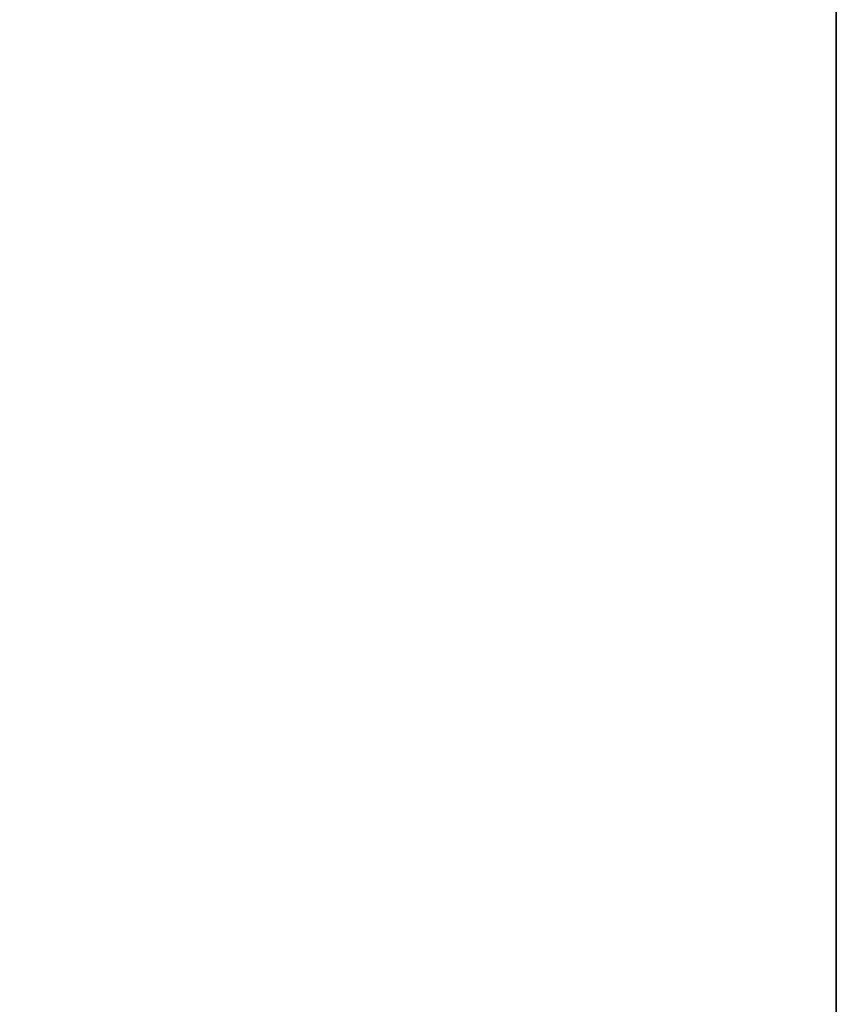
# Model space of a CAD drawing. Header units: metres. Extents: x 209747 to 209830, y 1182430 to 1182564.
# Tile 186 of 256: x 209752.1383 to 209752.1726, y 1182478.5971 to 1182478.6384. Entities that reach past the tile are written whole.
import ezdxf

# ---------------------------------------------------------------- set-up
doc = ezdxf.new("R2010")
doc.units = ezdxf.units.M
doc.header["$MEASUREMENT"] = 0
doc.linetypes.add('DGN Style 2', pattern=[15.036391, 9.021834, -6.014556])
doc.layers.get('0').update_dxf_attribs({"color": 254})

# ---------------------------------------------------------------- blocks, each defined once
blk = doc.blocks.new('*U2')
at = {"color": 3, "linetype": 'Continuous'}
blk.add_line((1.275, -20.384576), (1.275, -20.486337), dxfattribs=at)
blk = doc.blocks.new('*U3')
at = {"color": 3, "linetype": 'Continuous'}
blk.add_line((1.275, -20.393124), (1.275, -20.492202), dxfattribs=at)
blk = doc.blocks.new('*U4')
at = {"color": 3, "linetype": 'Continuous'}
for p, q in [((1.275, -20.352031), (1.275, -20.45111)), ((1.275, -20.45111), (1.275, -20.55021))]:
    blk.add_line(p, q, dxfattribs=at)
blk = doc.blocks.new('*U5')
at = {"color": 3, "linetype": 'Continuous'}
blk.add_line((1.275, -20.374616), (1.275, -20.473827), dxfattribs=at)
blk = doc.blocks.new('*U6')
at = {"color": 3, "linetype": 'Continuous'}
for p, q in [((1.275, -20.33777), (1.275, -20.43707)), ((1.275, -20.43707), (1.275, -20.536375))]:
    blk.add_line(p, q, dxfattribs=at)
blk = doc.blocks.new('*U7')
at = {"color": 3, "linetype": 'Continuous'}
blk.add_line((1.275, -20.366291), (1.275, -20.465619), dxfattribs=at)
blk = doc.blocks.new('*U8')
at = {"color": 3, "linetype": 'Continuous'}
for p, q in [((1.275, -20.346519), (1.275, -20.445914)), ((1.275, -20.445914), (1.275, -20.545316))]:
    blk.add_line(p, q, dxfattribs=at)
blk = doc.blocks.new('*U9')
at = {"color": 3, "linetype": 'Continuous'}
blk.add_line((1.275, -20.41119), (1.275, -20.512883), dxfattribs=at)
blk = doc.blocks.new('ATTEMP_2')
at = {"color": 254, "flags": 128}
blk.add_lwpolyline([(0, 1.275), (-13.6, 1.275), (-13.6, -1.275), (0, -1.275), (0, 1.275), (0, 1.275)], dxfattribs=at)
blk = doc.blocks.new('ATTEMP_1')
at = {"color": 254, "rotation": 90}
blk.add_blockref('ATTEMP_2', (0, -18.11), dxfattribs=at)
blk = doc.blocks.new('ATTEMP')
at = {"color": 3, "linetype": 'Continuous'}
for name in ['*U9', '*U8', '*U7', '*U6', '*U5', '*U4', '*U2', '*U3']:
    blk.add_blockref(name, (-10.48, 0), dxfattribs=at)
at = {"color": 254}
blk.add_blockref('ATTEMP_1', (-10.48, 0), dxfattribs=at)

msp = doc.modelspace()

# ---------------------------------------------------------------- block references
at = {"color": 1, "linetype": 'DGN Style 2'}
msp.add_blockref('ATTEMP', (209761.377561, 1182499.061067), dxfattribs=at)

doc.saveas('drawing.dxf')
